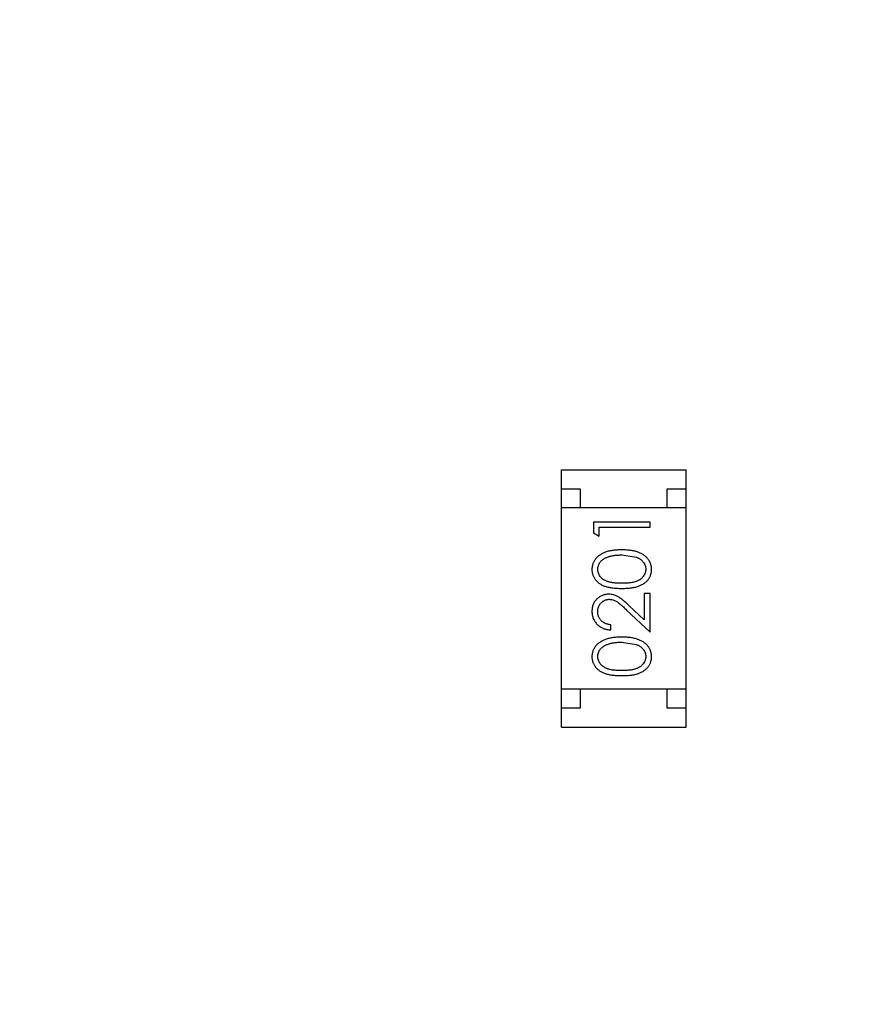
# Model space of a CAD drawing. Header units: millimetres. Extents: x -49 to 165, y -182 to -55.
# Tile 48 of 93: x 125.13 to 127.36, y -136.97 to -134.36. Entities that reach past the tile are written whole.
import ezdxf

# ---------------------------------------------------------------- set-up
doc = ezdxf.new("R2010")
doc.units = ezdxf.units.MM
doc.header["$LTSCALE"] = 1.21
doc.header["$MEASUREMENT"] = 0
doc.header["$PDMODE"] = 3
doc.header["$PDSIZE"] = 0.3125
doc.layers.get('0').update_dxf_attribs({"linetype": 'CONTINUOUS'})
doc.layers.get('DEFPOINTS').update_dxf_attribs({"linetype": 'CONTINUOUS'})
doc.layers.add('Dim', color=3, linetype='CONTINUOUS', lineweight=25)
doc.styles.get("Standard").update_dxf_attribs({"font": 'txt', "width": 0.8})
doc.dimstyles.get("Standard").update_dxf_attribs({"dimtxt": 0.15625, "dimasz": 0.1875, "dimexe": 0.125, "dimexo": 0.0625, "dimgap": 0.09, "dimtad": 0, "dimtih": 1, "dimtoh": 1, "dimzin": 4, "dimdsep": 46, "dimtxsty": 'Standard', "dimblk": '_FILLED', "dimblk1": '_FILLED', "dimblk2": '_FILLED', "dimcen": 0.09, "dimazin": 1, "dimtp": 0.01, "dimtm": 0.01, "dimtfac": 1, "dimtofl": 0, "dimtmove": 0, "dimatfit": 3, "dimldrblk": '_FILLED', "dimfxl": 1, "dimtolj": 1, "dimtzin": 4, "dimarcsym": 0})

# ---------------------------------------------------------------- blocks, each defined once
blk = doc.blocks.new('_FILLED')
at = {"color": 0, "linetype": 'ByBlock'}
blk.add_solid([(0, 0), (-1, 0.1667), (-1, -0.1667)], dxfattribs=at)
blk = doc.blocks.new('*D78')
at = {"layer": 'DEFPOINTS', "color": 0}
for p in [(146.8002, -131.0672), (123.0081, -153.3778), (123.0081, -165.0068)]:
    blk.add_point(p, dxfattribs=at)
at = {"layer": 'Dim', "color": 0, "lineweight": -2}
for p, q in [((146.8002, -131.1297), (146.8002, -165.1318)), ((123.0081, -153.4403), (123.0081, -165.1318)), ((124.5081, -165.0068), (133.0142, -165.0068)), ((145.3002, -165.0068), (136.7942, -165.0068))]:
    blk.add_line(p, q, dxfattribs=at)
at = {"layer": 'Dim', "color": 0, "lineweight": -2, "xscale": 1.5, "yscale": 1.5, "zscale": 1.5, "rotation": 180}
blk.add_blockref('_FILLED', (123.0081, -165.0068), dxfattribs=at)
at = {"layer": 'Dim', "color": 0, "lineweight": -2, "xscale": 1.5, "yscale": 1.5, "zscale": 1.5}
blk.add_blockref('_FILLED', (146.8002, -165.0068), dxfattribs=at)
at = {"layer": 'Dim', "color": 0, "insert": (134.9042, -165.0068), "char_height": 1.5, "attachment_point": 5, "line_spacing_factor": 1.5}
blk.add_mtext('\\A1;23.8', dxfattribs=at)
blk = doc.blocks.new('*D80')
at = {"layer": 'DEFPOINTS', "color": 0}
for p in [(95.7094, -126.5744), (123.0081, -126.5744), (150.6978, -126.5744), (95.977, -134.8087), (104.0987, -139.2733)]:
    blk.add_point(p, dxfattribs=at)
at = {"layer": 'Dim', "color": 0, "lineweight": -2}
for p, q in [((95.6469, -126.5744), (94.6256, -126.5744)), ((104.0468, -139.3081), (99.4459, -142.398))]:
    blk.add_line(p, q, dxfattribs=at)
for start, end in [(183.04181, 193.91939), (199.96454, 210.84213)]:
    blk.add_arc((123.0081, -126.5744), 28.2575, start, end, dxfattribs=at)
at = {"layer": 'Dim', "color": 0, "lineweight": -2, "xscale": 1.5, "yscale": 1.5, "zscale": 1.5}
for p, rotation in [((94.7506, -126.5744), 91.52090279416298), ((99.5496, -142.3283), 302.3630280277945)]:
    blk.add_blockref('_FILLED', p, dxfattribs=dict(at, rotation=rotation))
at = {"layer": 'Dim', "color": 0, "insert": (95.977, -134.8087), "char_height": 1.5, "attachment_point": 5, "rotation": 286.942}
blk.add_mtext('\\A1;34%%d', dxfattribs=at)

msp = doc.modelspace()

# ---------------------------------------------------------------- linework, layer by layer
at = {"color": 6, "linetype": 'Continuous'}
for p, q in [((126.5591, -135.5537), (126.8891, -135.5537)), ((126.5592, -136.2337), (126.5591, -135.5537)), ((126.8892, -136.2337), (126.8891, -135.5537)), ((126.5591, -135.6037), (126.6091, -135.6037)), ((126.6091, -135.6037), (126.6091, -135.6537)), ((126.8391, -135.6037), (126.8891, -135.6037)), ((126.8391, -135.6537), (126.8391, -135.6037)), ((126.8891, -135.6537), (126.5591, -135.6537)), ((126.7939, -135.6919), (126.6439, -135.6919)), ((126.6439, -135.6919), (126.6439, -135.7196)), ((126.7939, -135.7053), (126.7939, -135.6919)), ((126.6439, -135.7196), (126.6593, -135.7284)), ((126.6593, -135.7053), (126.7939, -135.7053)), ((126.6593, -135.7284), (126.6593, -135.7053)), ((126.7189, -135.7784), (126.7566, -135.7841)), ((126.7939, -135.8803), (126.7785, -135.8803)), ((126.7785, -135.8803), (126.7785, -135.9501)), ((126.7939, -135.9823), (126.7939, -135.8803)), ((126.7318, -135.9241), (126.7939, -135.9823)), ((126.7785, -135.9501), (126.7384, -135.9126)), ((126.69, -135.9765), (126.69, -135.963)), ((126.7189, -136.0092), (126.7566, -136.0149)), ((126.8892, -136.1337), (126.5592, -136.1337)), ((126.6092, -136.1337), (126.6092, -136.1837)), ((126.8392, -136.1837), (126.8392, -136.1337)), ((126.6092, -136.1837), (126.5592, -136.1837)), ((126.8892, -136.1837), (126.8392, -136.1837)), ((126.5592, -136.2337), (126.8892, -136.2337))]:
    msp.add_line(p, q, dxfattribs=at)
at = {"color": 7, "linetype": 'Continuous'}
msp.add_arc((123.0081, -126.5744), 24.48, 100.97933, 79.01595, dxfattribs=at)
at = {"color": 6, "linetype": 'Continuous'}
for points, knots in [([(126.7189, -135.765), (126.7166, -135.765), (126.7121, -135.765), (126.7056, -135.7653), (126.6994, -135.7659), (126.6935, -135.7666), (126.688, -135.7676), (126.6829, -135.7687), (126.6782, -135.7701), (126.6737, -135.7717), (126.6697, -135.7736), (126.6658, -135.7755), (126.6623, -135.7776), (126.659, -135.7798), (126.6559, -135.7822), (126.6532, -135.7848), (126.6506, -135.7875), (126.6484, -135.7904), (126.6464, -135.7934), (126.6447, -135.7965), (126.6433, -135.7996), (126.6421, -135.8029), (126.6412, -135.8062), (126.6405, -135.8097), (126.6401, -135.8132), (126.64, -135.8155), (126.64, -135.8167)], [0, 0, 0, 0, 0.065278, 0.127205, 0.186168, 0.241675, 0.294115, 0.343609, 0.390387, 0.434463, 0.476646, 0.517002, 0.555936, 0.593716, 0.630057, 0.665601, 0.700745, 0.734917, 0.768681, 0.802087, 0.834849, 0.867433, 0.900138, 0.932806, 0.966212, 1, 1, 1, 1]), ([(126.7977, -135.8167), (126.7977, -135.8155), (126.7977, -135.8131), (126.7972, -135.8096), (126.7966, -135.8062), (126.7956, -135.8028), (126.7944, -135.7996), (126.793, -135.7964), (126.7912, -135.7933), (126.7892, -135.7903), (126.787, -135.7874), (126.7845, -135.7847), (126.7817, -135.7821), (126.7786, -135.7797), (126.7753, -135.7774), (126.7718, -135.7753), (126.768, -135.7734), (126.7639, -135.7716), (126.7595, -135.77), (126.7548, -135.7687), (126.7497, -135.7675), (126.7442, -135.7666), (126.7384, -135.7659), (126.7322, -135.7653), (126.7257, -135.765), (126.7212, -135.765), (126.7189, -135.765)], [0, 0, 0, 0, 0.033824, 0.067298, 0.10028, 0.133019, 0.165736, 0.198792, 0.232372, 0.266409, 0.301016, 0.336196, 0.371972, 0.408574, 0.446394, 0.485225, 0.525372, 0.567224, 0.611081, 0.65775, 0.70702, 0.759235, 0.814484, 0.873227, 0.934937, 1, 1, 1, 1]), ([(126.6554, -135.8163), (126.6555, -135.8146), (126.6557, -135.8114), (126.6569, -135.8065), (126.6591, -135.8018), (126.6614, -135.7981), (126.6637, -135.7952), (126.6657, -135.7932), (126.6679, -135.7912), (126.6704, -135.7894), (126.6731, -135.7877), (126.6761, -135.7862), (126.6792, -135.7847), (126.6826, -135.7834), (126.6863, -135.7823), (126.6902, -135.7812), (126.6944, -135.7804), (126.6988, -135.7796), (126.7035, -135.7791), (126.7084, -135.7787), (126.7135, -135.7785), (126.7171, -135.7784), (126.7189, -135.7784)], [0, 0, 0, 0, 0.059689, 0.119507, 0.181075, 0.246162, 0.279894, 0.314468, 0.350403, 0.387474, 0.426147, 0.466624, 0.508745, 0.553328, 0.600058, 0.649177, 0.700552, 0.754894, 0.811825, 0.871514, 0.934319, 1, 1, 1, 1]), ([(126.7566, -135.7841), (126.7576, -135.7845), (126.7597, -135.7852), (126.7626, -135.7866), (126.7653, -135.788), (126.7679, -135.7896), (126.7702, -135.7914), (126.7723, -135.7932), (126.7742, -135.7952), (126.7765, -135.798), (126.7788, -135.8017), (126.7808, -135.8064), (126.7821, -135.8113), (126.7823, -135.8146), (126.7823, -135.8163)], [0, 0, 0, 0, 0.075949, 0.148549, 0.218996, 0.286119, 0.351826, 0.416074, 0.478265, 0.540325, 0.660405, 0.774606, 0.887187, 1, 1, 1, 1]), ([(126.64, -135.8167), (126.64, -135.8179), (126.6401, -135.8202), (126.6405, -135.8237), (126.6411, -135.8271), (126.6421, -135.8304), (126.6433, -135.8336), (126.6447, -135.8367), (126.6464, -135.8397), (126.6484, -135.8427), (126.6506, -135.8455), (126.653, -135.8482), (126.6558, -135.8506), (126.6587, -135.8529), (126.6619, -135.8551), (126.6654, -135.8571), (126.6691, -135.8589), (126.6731, -135.8606), (126.6774, -135.8621), (126.6821, -135.8634), (126.6872, -135.8645), (126.6927, -135.8653), (126.6987, -135.866), (126.7051, -135.8665), (126.7119, -135.8668), (126.7165, -135.8669), (126.7189, -135.8669)], [0, 0, 0, 0, 0.033742, 0.066533, 0.099153, 0.13154, 0.164087, 0.196563, 0.229707, 0.263315, 0.297504, 0.331686, 0.366482, 0.4021, 0.438958, 0.476748, 0.515985, 0.556589, 0.599519, 0.645765, 0.695487, 0.748721, 0.805687, 0.866754, 0.931405, 1, 1, 1, 1]), ([(126.7189, -135.8534), (126.7169, -135.8534), (126.713, -135.8534), (126.7073, -135.8531), (126.702, -135.8528), (126.6971, -135.8523), (126.6926, -135.8517), (126.6884, -135.8508), (126.6847, -135.8499), (126.6813, -135.8488), (126.6782, -135.8476), (126.6753, -135.8463), (126.6726, -135.8448), (126.6701, -135.8431), (126.6677, -135.8414), (126.6656, -135.8395), (126.6636, -135.8375), (126.6614, -135.8346), (126.659, -135.8309), (126.6569, -135.8262), (126.6557, -135.8213), (126.6555, -135.8179), (126.6554, -135.8163)], [0, 0, 0, 0, 0.073302, 0.142286, 0.206253, 0.266017, 0.321612, 0.372532, 0.419497, 0.462398, 0.502825, 0.541489, 0.579034, 0.615143, 0.650298, 0.684912, 0.718701, 0.752189, 0.817245, 0.879117, 0.939613, 1, 1, 1, 1]), ([(126.7823, -135.8163), (126.7823, -135.8179), (126.7821, -135.8212), (126.7808, -135.8261), (126.7787, -135.8308), (126.7763, -135.8346), (126.774, -135.8375), (126.7721, -135.8395), (126.77, -135.8414), (126.7677, -135.8432), (126.7651, -135.8448), (126.7624, -135.8463), (126.7595, -135.8476), (126.7564, -135.8489), (126.753, -135.85), (126.7492, -135.8509), (126.7451, -135.8516), (126.7406, -135.8523), (126.7357, -135.8528), (126.7304, -135.8531), (126.7248, -135.8534), (126.7209, -135.8534), (126.7189, -135.8534)], [0, 0, 0, 0, 0.060034, 0.120278, 0.182348, 0.247919, 0.281641, 0.315701, 0.350322, 0.385703, 0.421819, 0.459196, 0.497866, 0.538301, 0.58121, 0.628183, 0.679403, 0.734699, 0.794074, 0.858416, 0.927049, 1, 1, 1, 1]), ([(126.7189, -135.8669), (126.7213, -135.8669), (126.726, -135.8668), (126.7327, -135.8665), (126.7391, -135.866), (126.745, -135.8653), (126.7506, -135.8644), (126.7557, -135.8634), (126.7604, -135.862), (126.7648, -135.8605), (126.7688, -135.8588), (126.7725, -135.857), (126.776, -135.8549), (126.7792, -135.8528), (126.7821, -135.8505), (126.7849, -135.848), (126.7873, -135.8453), (126.7895, -135.8425), (126.7914, -135.8396), (126.7931, -135.8366), (126.7946, -135.8335), (126.7957, -135.8303), (126.7966, -135.827), (126.7973, -135.8237), (126.7977, -135.8202), (126.7977, -135.8179), (126.7977, -135.8167)], [0, 0, 0, 0, 0.068113, 0.132564, 0.193427, 0.250218, 0.303569, 0.353576, 0.400235, 0.443586, 0.484619, 0.524292, 0.56238, 0.599049, 0.63494, 0.669782, 0.704009, 0.737842, 0.771098, 0.803896, 0.836415, 0.868639, 0.900715, 0.933378, 0.966213, 1, 1, 1, 1]), ([(126.6846, -135.8823), (126.6831, -135.8823), (126.6802, -135.8824), (126.6759, -135.883), (126.6718, -135.884), (126.6677, -135.8853), (126.6639, -135.8871), (126.6602, -135.8893), (126.6566, -135.8918), (126.6533, -135.8948), (126.6501, -135.898), (126.6475, -135.9015), (126.6452, -135.9053), (126.6432, -135.9092), (126.6418, -135.9135), (126.6408, -135.918), (126.6402, -135.9227), (126.6401, -135.9259), (126.64, -135.9276)], [0, 0, 0, 0, 0.06271, 0.123347, 0.183401, 0.242828, 0.302097, 0.36242, 0.423725, 0.487032, 0.550491, 0.612709, 0.674265, 0.73617, 0.799211, 0.863483, 0.930525, 1, 1, 1, 1]), ([(126.7384, -135.9126), (126.7369, -135.9112), (126.7339, -135.9084), (126.7296, -135.9045), (126.7254, -135.9009), (126.7216, -135.8977), (126.7179, -135.8948), (126.7146, -135.8924), (126.7114, -135.8903), (126.7076, -135.8879), (126.7028, -135.8856), (126.6969, -135.8837), (126.6909, -135.8825), (126.6867, -135.8823), (126.6846, -135.8823)], [0, 0, 0, 0, 0.09953, 0.192079, 0.277712, 0.357454, 0.429648, 0.495771, 0.555538, 0.608657, 0.707578, 0.804328, 0.901298, 1, 1, 1, 1]), ([(126.6554, -135.9283), (126.6555, -135.9271), (126.6555, -135.9249), (126.6559, -135.9217), (126.6566, -135.9186), (126.6576, -135.9156), (126.6589, -135.9128), (126.6604, -135.9101), (126.6623, -135.9075), (126.6644, -135.9051), (126.6666, -135.9029), (126.6691, -135.901), (126.6716, -135.8994), (126.6742, -135.898), (126.677, -135.897), (126.6798, -135.8963), (126.6828, -135.8958), (126.6848, -135.8957), (126.6858, -135.8957)], [0, 0, 0, 0, 0.068027, 0.133505, 0.19695, 0.26027, 0.322741, 0.384982, 0.448465, 0.513424, 0.578224, 0.640011, 0.700094, 0.760067, 0.819012, 0.877878, 0.938035, 1, 1, 1, 1]), ([(126.6858, -135.8957), (126.6875, -135.8958), (126.6907, -135.8959), (126.6955, -135.8969), (126.7001, -135.8986), (126.7039, -135.9006), (126.7071, -135.9027), (126.7097, -135.9046), (126.7127, -135.9069), (126.716, -135.9096), (126.7195, -135.9126), (126.7233, -135.9161), (126.7275, -135.9199), (126.7303, -135.9227), (126.7318, -135.9241)], [0, 0, 0, 0, 0.088014, 0.174976, 0.2638, 0.355443, 0.406413, 0.465519, 0.533076, 0.609353, 0.693899, 0.787171, 0.889197, 1, 1, 1, 1]), ([(126.64, -135.9276), (126.6401, -135.9293), (126.6401, -135.9325), (126.6408, -135.9374), (126.6419, -135.942), (126.6435, -135.9464), (126.6455, -135.9506), (126.6479, -135.9547), (126.6508, -135.9585), (126.6541, -135.962), (126.6577, -135.9653), (126.6616, -135.9682), (126.6657, -135.9706), (126.6701, -135.9726), (126.6747, -135.9743), (126.6796, -135.9754), (126.6847, -135.9762), (126.6883, -135.9764), (126.69, -135.9765)], [0, 0, 0, 0, 0.06445, 0.126725, 0.187421, 0.247417, 0.306749, 0.366595, 0.427749, 0.490235, 0.553031, 0.614805, 0.676505, 0.738096, 0.801021, 0.864897, 0.931209, 1, 1, 1, 1]), ([(126.69, -135.963), (126.6887, -135.9629), (126.6861, -135.9627), (126.6823, -135.9619), (126.6788, -135.961), (126.6754, -135.9597), (126.6724, -135.9582), (126.6695, -135.9565), (126.6669, -135.9545), (126.6645, -135.9522), (126.6624, -135.9498), (126.6605, -135.9471), (126.6589, -135.9444), (126.6577, -135.9414), (126.6567, -135.9384), (126.6559, -135.9351), (126.6555, -135.9317), (126.6555, -135.9294), (126.6554, -135.9283)], [0, 0, 0, 0, 0.073648, 0.143686, 0.210962, 0.275557, 0.338064, 0.399311, 0.4594, 0.51934, 0.579024, 0.637809, 0.695959, 0.754122, 0.813113, 0.873453, 0.935561, 1, 1, 1, 1]), ([(126.7189, -135.9957), (126.7166, -135.9957), (126.7122, -135.9958), (126.7056, -135.9961), (126.6994, -135.9966), (126.6935, -135.9974), (126.6881, -135.9983), (126.6829, -135.9995), (126.6782, -136.0009), (126.6738, -136.0025), (126.6697, -136.0043), (126.6658, -136.0062), (126.6623, -136.0084), (126.659, -136.0106), (126.656, -136.013), (126.6532, -136.0156), (126.6507, -136.0183), (126.6484, -136.0212), (126.6464, -136.0241), (126.6447, -136.0272), (126.6433, -136.0304), (126.6421, -136.0337), (126.6412, -136.037), (126.6405, -136.0404), (126.6401, -136.0439), (126.6401, -136.0463), (126.64, -136.0475)], [0, 0, 0, 0, 0.065278, 0.127205, 0.186168, 0.241675, 0.294115, 0.343609, 0.390387, 0.434463, 0.476646, 0.517002, 0.555936, 0.593716, 0.630057, 0.665601, 0.700745, 0.734917, 0.768681, 0.802087, 0.834849, 0.867433, 0.900138, 0.932806, 0.966212, 1, 1, 1, 1]), ([(126.6554, -136.047), (126.6555, -136.0454), (126.6557, -136.0421), (126.6569, -136.0373), (126.6591, -136.0326), (126.6614, -136.0289), (126.6637, -136.026), (126.6657, -136.0239), (126.6679, -136.022), (126.6704, -136.0202), (126.6731, -136.0185), (126.6761, -136.0169), (126.6792, -136.0155), (126.6827, -136.0142), (126.6863, -136.013), (126.6902, -136.0119), (126.6944, -136.0111), (126.6988, -136.0104), (126.7035, -136.0099), (126.7084, -136.0094), (126.7136, -136.0093), (126.7171, -136.0092), (126.7189, -136.0092)], [0, 0, 0, 0, 0.059689, 0.119507, 0.181075, 0.246162, 0.279894, 0.314468, 0.350403, 0.387474, 0.426147, 0.466624, 0.508745, 0.553328, 0.600058, 0.649177, 0.700552, 0.754894, 0.811825, 0.871514, 0.934319, 1, 1, 1, 1]), ([(126.7977, -136.0475), (126.7977, -136.0463), (126.7977, -136.0439), (126.7972, -136.0404), (126.7966, -136.037), (126.7957, -136.0336), (126.7944, -136.0304), (126.793, -136.0272), (126.7912, -136.0241), (126.7893, -136.0211), (126.787, -136.0182), (126.7845, -136.0154), (126.7817, -136.0128), (126.7786, -136.0104), (126.7753, -136.0082), (126.7718, -136.0061), (126.768, -136.0042), (126.7639, -136.0024), (126.7595, -136.0008), (126.7548, -135.9995), (126.7497, -135.9983), (126.7442, -135.9973), (126.7384, -135.9966), (126.7322, -135.9961), (126.7257, -135.9958), (126.7212, -135.9957), (126.7189, -135.9957)], [0, 0, 0, 0, 0.033824, 0.067298, 0.10028, 0.133019, 0.165736, 0.198792, 0.232372, 0.266409, 0.301016, 0.336196, 0.371972, 0.408574, 0.446394, 0.485225, 0.525372, 0.567224, 0.611081, 0.65775, 0.70702, 0.759235, 0.814484, 0.873227, 0.934937, 1, 1, 1, 1]), ([(126.7566, -136.0149), (126.7576, -136.0152), (126.7597, -136.016), (126.7626, -136.0173), (126.7654, -136.0188), (126.7679, -136.0204), (126.7702, -136.0222), (126.7723, -136.024), (126.7742, -136.026), (126.7765, -136.0288), (126.7788, -136.0325), (126.7808, -136.0372), (126.7821, -136.0421), (126.7823, -136.0454), (126.7824, -136.047)], [0, 0, 0, 0, 0.075949, 0.148549, 0.218996, 0.286119, 0.351826, 0.416074, 0.478265, 0.540325, 0.660405, 0.774606, 0.887187, 1, 1, 1, 1]), ([(126.64, -136.0475), (126.6401, -136.0487), (126.6401, -136.051), (126.6405, -136.0545), (126.6412, -136.0578), (126.6421, -136.0611), (126.6433, -136.0643), (126.6447, -136.0675), (126.6465, -136.0705), (126.6484, -136.0734), (126.6506, -136.0762), (126.6531, -136.0789), (126.6558, -136.0814), (126.6587, -136.0837), (126.662, -136.0859), (126.6654, -136.0879), (126.6691, -136.0897), (126.6731, -136.0914), (126.6774, -136.0929), (126.6821, -136.0941), (126.6872, -136.0953), (126.6927, -136.0961), (126.6987, -136.0968), (126.7051, -136.0973), (126.7119, -136.0976), (126.7166, -136.0976), (126.719, -136.0976)], [0, 0, 0, 0, 0.033742, 0.066533, 0.099153, 0.13154, 0.164087, 0.196563, 0.229707, 0.263315, 0.297504, 0.331686, 0.366482, 0.4021, 0.438958, 0.476748, 0.515985, 0.556589, 0.599519, 0.645765, 0.695487, 0.748721, 0.805687, 0.866754, 0.931405, 1, 1, 1, 1]), ([(126.7189, -136.0842), (126.7169, -136.0842), (126.713, -136.0842), (126.7073, -136.0839), (126.702, -136.0836), (126.6971, -136.083), (126.6926, -136.0825), (126.6885, -136.0816), (126.6847, -136.0807), (126.6813, -136.0796), (126.6782, -136.0784), (126.6753, -136.077), (126.6726, -136.0755), (126.6701, -136.0739), (126.6677, -136.0721), (126.6656, -136.0703), (126.6637, -136.0682), (126.6614, -136.0654), (126.6591, -136.0616), (126.6569, -136.0569), (126.6557, -136.052), (126.6555, -136.0487), (126.6554, -136.047)], [0, 0, 0, 0, 0.073302, 0.142286, 0.206253, 0.266017, 0.321612, 0.372532, 0.419497, 0.462398, 0.502825, 0.541489, 0.579034, 0.615143, 0.650298, 0.684912, 0.718701, 0.752189, 0.817245, 0.879117, 0.939613, 1, 1, 1, 1]), ([(126.7824, -136.047), (126.7823, -136.0487), (126.7821, -136.052), (126.7808, -136.0569), (126.7787, -136.0616), (126.7764, -136.0654), (126.7741, -136.0682), (126.7721, -136.0703), (126.77, -136.0722), (126.7677, -136.0739), (126.7652, -136.0756), (126.7624, -136.077), (126.7595, -136.0784), (126.7564, -136.0796), (126.753, -136.0807), (126.7493, -136.0817), (126.7451, -136.0824), (126.7406, -136.0831), (126.7357, -136.0836), (126.7304, -136.0839), (126.7248, -136.0842), (126.7209, -136.0842), (126.7189, -136.0842)], [0, 0, 0, 0, 0.060034, 0.120278, 0.182348, 0.247919, 0.281641, 0.315701, 0.350322, 0.385703, 0.421819, 0.459196, 0.497866, 0.538301, 0.58121, 0.628183, 0.679403, 0.734699, 0.794074, 0.858416, 0.927049, 1, 1, 1, 1]), ([(126.719, -136.0976), (126.7213, -136.0976), (126.726, -136.0976), (126.7327, -136.0973), (126.7391, -136.0968), (126.745, -136.0961), (126.7506, -136.0952), (126.7557, -136.0941), (126.7604, -136.0928), (126.7648, -136.0913), (126.7688, -136.0896), (126.7725, -136.0877), (126.776, -136.0857), (126.7792, -136.0835), (126.7821, -136.0812), (126.7849, -136.0788), (126.7873, -136.0761), (126.7895, -136.0733), (126.7914, -136.0704), (126.7931, -136.0674), (126.7946, -136.0643), (126.7957, -136.0611), (126.7966, -136.0578), (126.7973, -136.0545), (126.7977, -136.051), (126.7977, -136.0487), (126.7977, -136.0475)], [0, 0, 0, 0, 0.068113, 0.132564, 0.193427, 0.250218, 0.303569, 0.353576, 0.400235, 0.443586, 0.484619, 0.524292, 0.56238, 0.599049, 0.63494, 0.669782, 0.704009, 0.737842, 0.771098, 0.803896, 0.836415, 0.868639, 0.900715, 0.933378, 0.966213, 1, 1, 1, 1])]:
    msp.add_open_spline(points, degree=3, knots=knots, dxfattribs=at)

# ---------------------------------------------------------------- dimensions: what is measured, and where the dimension line sits
at = {"layer": 'Dim'}
dim = msp.add_angular_dim_2l(base=(95.977, -134.8087), line1=((123.0081, -126.5744), (104.0987, -139.2733)), line2=((95.7094, -126.5744), (150.6978, -126.5744)), dimstyle='Standard', override={"dimtxt": 1.5, "dimasz": 1.5, "dimtih": 0, "dimtoh": 0, "dimzin": 0, "dimcen": 0.198, "dimadec": 0, "dimazin": 0, "dimtp": 0, "dimtm": 0, "dimtdec": 4, "dimtzin": 0, "dimarcsym": 1}, dxfattribs=at)
dim.commit()
dim.dimension.update_dxf_attribs({"geometry": '*D80', "text_midpoint": (95.977, -134.8087)})
dim = msp.add_linear_dim(base=(123.0081, -165.0068), p1=(146.8002, -131.0672), p2=(123.0081, -153.3778), dimstyle='Standard', override={"dimtxt": 1.5, "dimasz": 1.5, "dimtih": 0, "dimtoh": 0, "dimdec": 1, "dimzin": 0, "dimcen": 0.198, "dimadec": 0, "dimazin": 0, "dimtp": 0, "dimtm": 0, "dimtdec": 4, "dimtzin": 0, "dimarcsym": 1}, dxfattribs=at)
dim.commit()
dim.dimension.update_dxf_attribs({"geometry": '*D78', "text_midpoint": (134.9042, -165.0068)})

doc.saveas('drawing.dxf')
